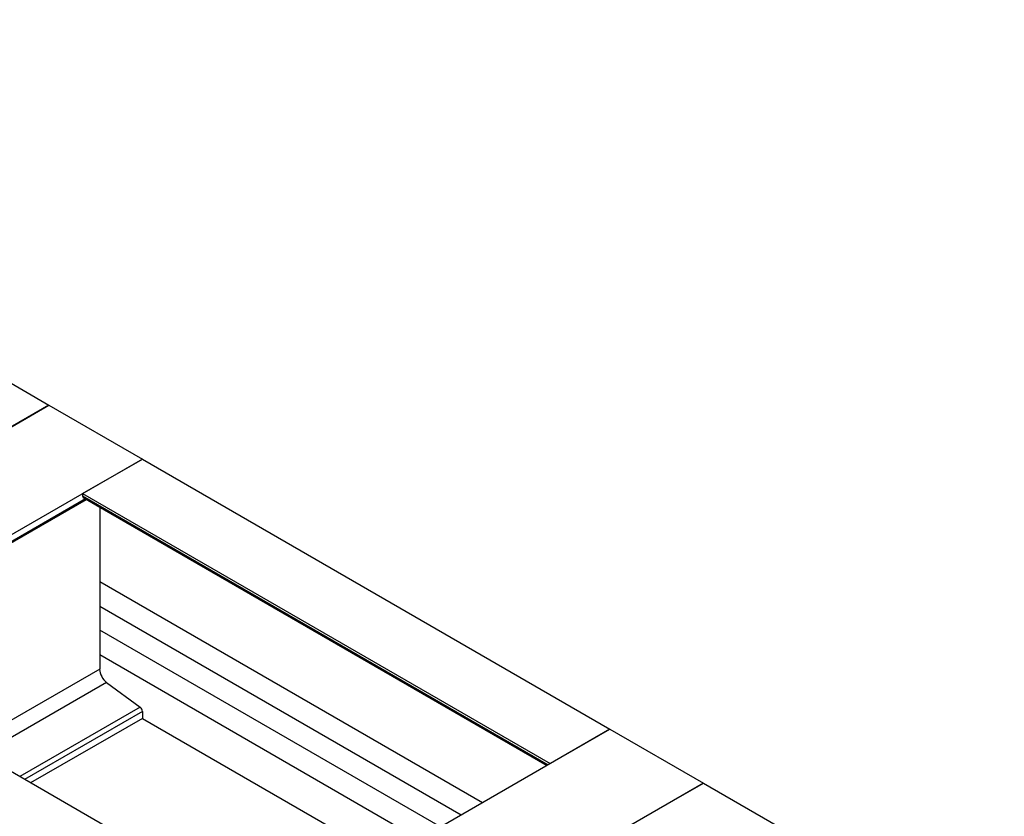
# Model space of a CAD drawing. Header units: millimetres. Extents: x 0 to 25230, y 0 to 17820.
# Tile 106 of 244: x 10598 to 11529, y 12945 to 13698. Entities that reach past the tile are written whole.
import ezdxf

# ---------------------------------------------------------------- set-up
doc = ezdxf.new("R2010")
doc.units = ezdxf.units.MM
doc.linetypes.add('SLD-Sólida', pattern=[0])
doc.layers.add('REFERÊNCIAS', color=9, linetype='SLD-Sólida')

msp = doc.modelspace()

# ---------------------------------------------------------------- linework, layer by layer
at = {"color": 7, "linetype": 'SLD-Sólida', "lineweight": 25, "ltscale": 30}
for p, q in [((11035.29, 12958.25), (10673.51, 13167.1)), ((10673.51, 13144.01), (11015.29, 12946.7)), ((10995.7, 12935.39), (10673.51, 13121.38)), ((10673.51, 13098.29), (10975.69, 12923.84))]:
    msp.add_line(p, q, dxfattribs=at)
at = {"layer": 'REFERÊNCIAS', "linetype": 'SLD-Sólida', "lineweight": 25, "ltscale": 30}
for p, q in [((9994.69, 13698.14), (10625.5, 13333.98)), ((10625.5, 13333.98), (6071.73, 10705.15)), ((10568.93, 13301.32), (10625.5, 13333.98)), ((10625.5, 13333.98), (10713.88, 13282.95)), ((10713.88, 13282.95), (6160.12, 10654.12)), ((10657.32, 13250.3), (10713.88, 13282.95)), ((10713.88, 13282.95), (11155.83, 13027.83)), ((10660.11, 13245.46), (10401.63, 13096.24)), ((10402.67, 13095.64), (10661.15, 13244.86)), ((10657.32, 13250.3), (11099.26, 12995.17)), ((10657.32, 13250.3), (10657.32, 13248.26)), ((10657.32, 13248.26), (11097.49, 12994.15)), ((10658.04, 13246.65), (11096.46, 12993.56)), ((10669.99, 13239.75), (11096.46, 12993.55)), ((10673.51, 13237.71), (10673.51, 13084.49)), ((10837.98, 12844.34), (10396.04, 13099.47)), ((10673.51, 13084.49), (10547.75, 13011.89)), ((10680.08, 13071.96), (10561.89, 13003.72)), ((10680.08, 13071.96), (10711.72, 13048.58)), ((10711.72, 13048.58), (10597.96, 12982.9)), ((10713.88, 13044.45), (10602.62, 12980.21)), ((10713.88, 13044.45), (10713.88, 13037.99)), ((10713.88, 13037.99), (10608.21, 12976.99)), ((10713.88, 13037.99), (10943.66, 12905.35)), ((11155.83, 13027.83), (6602.06, 10398.99)), ((11099.26, 12995.17), (11155.83, 13027.83)), ((11155.83, 13027.83), (11244.21, 12976.8)), ((11244.21, 12976.8), (6690.45, 10347.97)), ((11187.65, 12944.14), (11244.21, 12976.8)), ((11244.21, 12976.8), (11528.54, 12812.66))]:
    msp.add_line(p, q, dxfattribs=at)
at = {"layer": 'REFERÊNCIAS', "linetype": 'SLD-Sólida', "lineweight": 25, "ltscale": 30, "flags": 128}
msp.add_lwpolyline([(10669.99, 13239.75), (10669.99, 13239.75), (10669.87, 13239.82)], dxfattribs=at)
at = {"layer": 'REFERÊNCIAS', "linetype": 'SLD-Sólida', "lineweight": 25, "ltscale": 900}
for centre, radius, start, end in [((10658.98, 13248.04), 1.68, 172.74417, 235.94365), ((10690.34, 13085.33), 16.86, 182.87445, 232.5131), ((10708.33, 13044.17), 5.56, 2.87445, 52.5131)]:
    msp.add_arc(centre, radius, start, end, dxfattribs=at)

doc.saveas('drawing.dxf')
